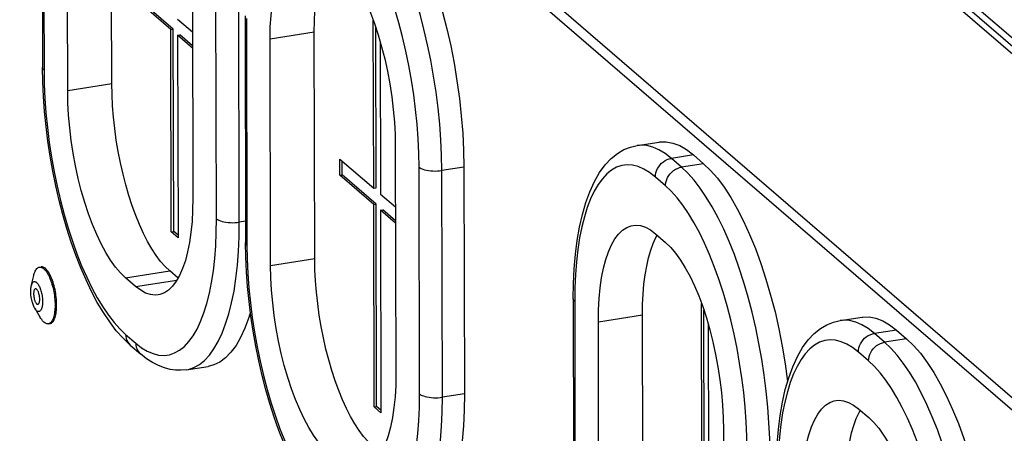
# Model space of a CAD drawing. Header units: millimetres. Extents: x -2579 to 1363, y -329 to 2298.
# Tile 190 of 256: x -116 to -3, y 1012 to 1060. Entities that reach past the tile are written whole.
import ezdxf

# ---------------------------------------------------------------- set-up
doc = ezdxf.new("R2010")
doc.units = ezdxf.units.MM
doc.header["$LTSCALE"] = 30.734
doc.layers.get('0').update_dxf_attribs({"linetype": 'CONTINUOUS'})

msp = doc.modelspace()

# ---------------------------------------------------------------- linework, layer by layer
at = {"color": 2}
for p, q in [((-171.14, 1202.54), (23.1, 1034.85)), ((-170.68, 1203.08), (23.56, 1035.39)), ((59.82, 961.24), (-173.91, 1163.03)), ((-113.43, 1079.96), (-113.37, 1053.89)), ((-93.56, 1036.78), (-93.62, 1062.85)), ((-90.94, 1036.4), (-91, 1062.47)), ((-90.12, 1059.83), (-90.06, 1033.77)), ((-87.4, 1057.49), (-82.33, 1058.28)), ((-110.65, 1051.55), (-105.59, 1052.33)), ((-38.78, 1044.13), (-41.31, 1043.74)), ((-40.14, 1042.73), (-41.31, 1043.74)), ((-37.61, 1043.13), (-40.14, 1042.73)), ((-70.24, 1016.66), (-70.3, 1042.73)), ((-65.15, 1042.74), (-67.68, 1042.34)), ((-67.62, 1016.27), (-67.68, 1042.34)), ((-41.98, 1040.58), (-43.15, 1041.59)), ((-90.22, 1036.51), (-90.94, 1036.4)), ((-87.34, 1031.42), (-82.27, 1032.21)), ((-104.01, 1030.01), (-98.94, 1030.8)), ((-102.85, 1029.01), (-98.11, 1029.75)), ((-52.42, 1027.29), (-52.37, 1001.23)), ((-49.7, 1024.95), (-44.64, 1025.74)), ((-15.46, 1024), (-17.99, 1023.61)), ((-16.83, 1022.6), (-17.99, 1023.61)), ((-104, 1023.5), (-102.83, 1022.49)), ((-14.29, 1023), (-16.83, 1022.6)), ((-18.67, 1020.45), (-19.83, 1021.46)), ((-65.09, 1016.67), (-67.62, 1016.27))]:
    msp.add_line(p, q, dxfattribs=at)
at = {"color": 3}
for p, q in [((23.11, 1033.92), (-171.14, 1201.61)), ((-55.3, 1062.11), (28.64, 989.65))]:
    msp.add_line(p, q, dxfattribs=at)
at = {"color": 7}
for p, q in [((-113.59, 1080.25), (-113.53, 1054.18)), ((-105.59, 1052.33), (-105.65, 1078.4)), ((-110.65, 1051.55), (-110.71, 1077.61)), ((-96.34, 1065.2), (-96.28, 1039.13)), ((-98.54, 1058.61), (-102.42, 1061.97)), ((-98.81, 1058.57), (-102.7, 1061.92)), ((-98.04, 1059.76), (-96.32, 1058.27)), ((-90.27, 1060.12), (-90.22, 1034.05)), ((-98.81, 1058.57), (-98.54, 1058.61)), ((-98.48, 1035.33), (-98.54, 1058.61)), ((-75.5, 1040.3), (-75.55, 1059.61)), ((-75.23, 1040.34), (-75.27, 1058.81)), ((-98.76, 1035.29), (-98.81, 1058.57)), ((-98.04, 1057.9), (-97.76, 1057.94)), ((-98.04, 1057.9), (-97.98, 1034.62)), ((-96.32, 1056.41), (-98.04, 1057.9)), ((-96.32, 1056.69), (-97.76, 1057.94)), ((-87.34, 1031.42), (-87.4, 1057.49)), ((-82.27, 1032.21), (-82.33, 1058.28)), ((-74.76, 1057.19), (-74.72, 1039.63)), ((-73.02, 1045.07), (-72.96, 1019)), ((-45.26, 1045.22), (-42.73, 1045.61)), ((-38.78, 1044.13), (-37.61, 1043.13)), ((-79.38, 1041.79), (-79.39, 1043.66)), ((-79.39, 1043.66), (-75.5, 1040.3)), ((-79.11, 1041.84), (-79.11, 1043.42)), ((-79.38, 1041.79), (-79.11, 1041.84)), ((-75.5, 1038.44), (-79.38, 1041.79)), ((-75.22, 1038.48), (-79.11, 1041.84)), ((-65.15, 1042.74), (-65.09, 1016.67)), ((-75.5, 1040.3), (-75.23, 1040.34)), ((-74.72, 1039.63), (-73, 1038.15)), ((-75.5, 1038.44), (-75.22, 1038.48)), ((-75.45, 1015.16), (-75.5, 1038.44)), ((-75.17, 1015.21), (-75.22, 1038.48)), ((-74.72, 1037.77), (-74.44, 1037.81)), ((-74.72, 1037.77), (-74.67, 1014.49)), ((-73, 1036.28), (-74.72, 1037.77)), ((-73, 1036.57), (-74.44, 1037.81)), ((-98.76, 1035.29), (-98.48, 1035.33)), ((-97.98, 1034.62), (-98.76, 1035.29)), ((-97.98, 1034.9), (-98.48, 1035.33)), ((-43.13, 1035.07), (-41.97, 1034.06)), ((-113.9, 1031.24), (-113.71, 1031.27)), ((-97.98, 1029.97), (-98.94, 1030.8)), ((-114.83, 1029.06), (-114.55, 1030.27)), ((-102.85, 1029.01), (-104.01, 1030.01)), ((-52.58, 1027.58), (-52.52, 1001.51)), ((-37.81, 1007.76), (-37.85, 1027.07)), ((-114.44, 1026.51), (-113.8, 1025.44)), ((-37.53, 1007.8), (-37.57, 1026.27)), ((-112.88, 1024.72), (-112.7, 1024.75)), ((-49.65, 998.88), (-49.7, 1024.95)), ((-44.58, 999.67), (-44.64, 1025.74)), ((-37.07, 1024.65), (-37.03, 1007.09)), ((-21.94, 1025.09), (-19.41, 1025.49)), ((-15.46, 1024), (-14.29, 1023)), ((-103.46, 1022.27), (-102.3, 1021.26)), ((-97.04, 1019.43), (-94.5, 1019.83)), ((-75.45, 1015.16), (-75.17, 1015.21)), ((-74.67, 1014.49), (-75.45, 1015.16)), ((-74.67, 1014.78), (-75.17, 1015.21)), ((-19.82, 1014.94), (-18.65, 1013.94)), ((-35.33, 1012.53), (-35.27, 986.46))]:
    msp.add_line(p, q, dxfattribs=at)
for points in [[(-75.3, 1075.67), (-74.51, 1074.9), (-73.72, 1074), (-72.94, 1072.96), (-72.18, 1071.79), (-71.43, 1070.49), (-70.71, 1069.07), (-70.02, 1067.54), (-69.35, 1065.92), (-68.73, 1064.2), (-68.14, 1062.41), (-67.6, 1060.55), (-67.11, 1058.63), (-66.66, 1056.67), (-66.27, 1054.68), (-65.94, 1052.66), (-65.66, 1050.64), (-65.44, 1048.63), (-65.28, 1046.63), (-65.18, 1044.67), (-65.15, 1042.74)], [(-87.4, 1057.49), (-87.38, 1058.85), (-87.3, 1060.15), (-87.18, 1061.39), (-87.01, 1062.56), (-86.79, 1063.64), (-86.53, 1064.64), (-86.22, 1065.53), (-85.88, 1066.33), (-85.49, 1067.01), (-85.07, 1067.57), (-84.61, 1068.02), (-84.13, 1068.34), (-83.62, 1068.54), (-83.41, 1068.58)], [(-82.33, 1058.28), (-82.31, 1059.5), (-82.25, 1060.68), (-82.16, 1061.81), (-82.02, 1062.89), (-81.84, 1063.9), (-81.63, 1064.84), (-81.38, 1065.71), (-81.09, 1066.49), (-80.77, 1067.19), (-80.63, 1067.44)], [(-79.66, 1066.6), (-79.08, 1066.04), (-78.51, 1065.37), (-77.95, 1064.59), (-77.4, 1063.7), (-76.87, 1062.71), (-76.35, 1061.63), (-75.87, 1060.47), (-75.41, 1059.24), (-74.98, 1057.94), (-74.59, 1056.58), (-74.24, 1055.18), (-73.92, 1053.75), (-73.65, 1052.3), (-73.43, 1050.83), (-73.25, 1049.36), (-73.13, 1047.91), (-73.05, 1046.48), (-73.02, 1045.07)], [(-103.46, 1022.27), (-104.28, 1023.05), (-105.07, 1023.93), (-105.82, 1024.93), (-106.55, 1026.01), (-107.25, 1027.18), (-107.91, 1028.43), (-108.55, 1029.76), (-109.15, 1031.15), (-109.72, 1032.6), (-110.25, 1034.11), (-110.75, 1035.67), (-111.21, 1037.27), (-111.63, 1038.91), (-112.02, 1040.58), (-112.36, 1042.28), (-112.66, 1043.99), (-112.92, 1045.7), (-113.14, 1047.42), (-113.31, 1049.14), (-113.43, 1050.84), (-113.5, 1052.52), (-113.53, 1054.18)], [(-98.94, 1030.8), (-99.46, 1031.3), (-99.98, 1031.89), (-100.49, 1032.57), (-100.99, 1033.34), (-101.48, 1034.19), (-101.95, 1035.12), (-102.4, 1036.12), (-102.83, 1037.18), (-103.24, 1038.3), (-103.63, 1039.47), (-103.98, 1040.69), (-104.3, 1041.94), (-104.59, 1043.22), (-104.85, 1044.53), (-105.07, 1045.84), (-105.25, 1047.16), (-105.4, 1048.48), (-105.5, 1049.79), (-105.56, 1051.07), (-105.59, 1052.33)], [(-104.01, 1030.01), (-104.59, 1030.57), (-105.16, 1031.25), (-105.72, 1032.03), (-106.27, 1032.92), (-106.81, 1033.91), (-107.32, 1034.99), (-107.81, 1036.15), (-108.27, 1037.38), (-108.69, 1038.68), (-109.09, 1040.04), (-109.44, 1041.44), (-109.75, 1042.87), (-110.02, 1044.32), (-110.24, 1045.79), (-110.42, 1047.25), (-110.55, 1048.71), (-110.63, 1050.14), (-110.65, 1051.55)], [(-52.58, 1027.58), (-52.56, 1029.34), (-52.47, 1031.05), (-52.33, 1032.71), (-52.13, 1034.31), (-51.87, 1035.83), (-51.54, 1037.28), (-51.15, 1038.65), (-50.69, 1039.91), (-50.16, 1041.08), (-49.56, 1042.12), (-48.91, 1043.01), (-48.21, 1043.74), (-47.5, 1044.31), (-46.77, 1044.74), (-46.02, 1045.04), (-45.26, 1045.22)], [(-42.73, 1045.61), (-42.64, 1045.63), (-41.9, 1045.64), (-41.13, 1045.5), (-40.36, 1045.2), (-39.57, 1044.74), (-38.78, 1044.13)], [(-37.61, 1043.13), (-36.81, 1042.36), (-36.03, 1041.46), (-35.25, 1040.42), (-34.49, 1039.25), (-33.74, 1037.95), (-33.02, 1036.53), (-32.32, 1035), (-31.66, 1033.38), (-31.04, 1031.66), (-30.45, 1029.87), (-29.91, 1028.01), (-29.41, 1026.09), (-28.97, 1024.13), (-28.58, 1022.14), (-28.24, 1020.12), (-27.96, 1018.1), (-27.96, 1018.08)], [(-96.28, 1039.13), (-96.3, 1037.77), (-96.37, 1036.47), (-96.49, 1035.23), (-96.66, 1034.06), (-96.88, 1032.98), (-97.14, 1031.98), (-97.45, 1031.09), (-97.8, 1030.29), (-98.19, 1029.61), (-98.61, 1029.05), (-99.06, 1028.6), (-99.55, 1028.28), (-100.06, 1028.08), (-100.26, 1028.04)], [(-49.7, 1024.95), (-49.68, 1026.31), (-49.61, 1027.61), (-49.49, 1028.85), (-49.32, 1030.02), (-49.1, 1031.1), (-48.84, 1032.1), (-48.53, 1032.99), (-48.18, 1033.79), (-47.79, 1034.47), (-47.37, 1035.03), (-46.92, 1035.48), (-46.43, 1035.8), (-45.92, 1036), (-45.72, 1036.04)], [(-45.72, 1036.04), (-45.39, 1036.07), (-44.84, 1036.01), (-44.28, 1035.82), (-43.71, 1035.51), (-43.13, 1035.07)], [(-44.64, 1025.74), (-44.62, 1026.96), (-44.56, 1028.14), (-44.46, 1029.27), (-44.32, 1030.35), (-44.15, 1031.36), (-43.93, 1032.3), (-43.68, 1033.17), (-43.4, 1033.95), (-43.08, 1034.65), (-42.93, 1034.9)], [(-80.15, 1002.14), (-80.96, 1002.92), (-81.75, 1003.81), (-82.51, 1004.8), (-83.24, 1005.89), (-83.93, 1007.06), (-84.6, 1008.31), (-85.23, 1009.63), (-85.83, 1011.02), (-86.4, 1012.47), (-86.93, 1013.98), (-87.43, 1015.54), (-87.89, 1017.14), (-88.32, 1018.78), (-88.7, 1020.45), (-89.05, 1022.15), (-89.35, 1023.86), (-89.61, 1025.58), (-89.82, 1027.3), (-89.99, 1029.01), (-90.11, 1030.71), (-90.19, 1032.39), (-90.22, 1034.05)], [(-41.97, 1034.06), (-41.39, 1033.5), (-40.82, 1032.83), (-40.26, 1032.05), (-39.71, 1031.16), (-39.17, 1030.17), (-38.66, 1029.09), (-38.17, 1027.93), (-37.71, 1026.7), (-37.29, 1025.4), (-36.89, 1024.04), (-36.54, 1022.64), (-36.23, 1021.21), (-35.96, 1019.76), (-35.74, 1018.29), (-35.56, 1016.82), (-35.43, 1015.37), (-35.35, 1013.94), (-35.33, 1012.53)], [(-75.63, 1010.68), (-76.15, 1011.17), (-76.66, 1011.76), (-77.17, 1012.45), (-77.67, 1013.21), (-78.16, 1014.06), (-78.63, 1014.99), (-79.09, 1015.99), (-79.52, 1017.05), (-79.93, 1018.17), (-80.31, 1019.34), (-80.66, 1020.56), (-80.99, 1021.81), (-81.28, 1023.1), (-81.53, 1024.4), (-81.75, 1025.72), (-81.94, 1027.04), (-82.08, 1028.35), (-82.18, 1029.66), (-82.25, 1030.94), (-82.27, 1032.21)], [(-114.55, 1030.27), (-114.53, 1030.37), (-114.49, 1030.52), (-114.44, 1030.65), (-114.39, 1030.78), (-114.33, 1030.88), (-114.27, 1030.98), (-114.2, 1031.06), (-114.13, 1031.13), (-114.06, 1031.18), (-113.98, 1031.22), (-113.91, 1031.24), (-113.9, 1031.24)], [(-113.9, 1031.24), (-113.82, 1031.24), (-113.74, 1031.24), (-113.66, 1031.21), (-113.57, 1031.17), (-113.48, 1031.12), (-113.4, 1031.05), (-113.31, 1030.97), (-113.22, 1030.87), (-113.13, 1030.76), (-113.05, 1030.64), (-112.97, 1030.5), (-112.88, 1030.36), (-112.8, 1030.2), (-112.73, 1030.03), (-112.65, 1029.85), (-112.58, 1029.66), (-112.52, 1029.47), (-112.46, 1029.27), (-112.4, 1029.06), (-112.34, 1028.85), (-112.3, 1028.63), (-112.25, 1028.41), (-112.21, 1028.19), (-112.18, 1027.96), (-112.16, 1027.74), (-112.13, 1027.52), (-112.12, 1027.3), (-112.11, 1027.08), (-112.11, 1026.87)], [(-111.92, 1026.9), (-111.92, 1027.11), (-111.93, 1027.33), (-111.95, 1027.55), (-111.97, 1027.77), (-112, 1027.99), (-112.03, 1028.22), (-112.07, 1028.44), (-112.11, 1028.66), (-112.16, 1028.87), (-112.21, 1029.09), (-112.27, 1029.29), (-112.33, 1029.5), (-112.4, 1029.69), (-112.47, 1029.88), (-112.54, 1030.06), (-112.62, 1030.22), (-112.7, 1030.38), (-112.78, 1030.53), (-112.86, 1030.67), (-112.95, 1030.79), (-113.04, 1030.9), (-113.12, 1031), (-113.21, 1031.08), (-113.3, 1031.15), (-113.39, 1031.2), (-113.47, 1031.24), (-113.56, 1031.26), (-113.64, 1031.27), (-113.71, 1031.27)], [(-80.7, 1009.89), (-81.27, 1010.45), (-81.84, 1011.12), (-82.41, 1011.9), (-82.96, 1012.79), (-83.49, 1013.78), (-84, 1014.86), (-84.49, 1016.02), (-84.95, 1017.26), (-85.38, 1018.55), (-85.77, 1019.91), (-86.12, 1021.31), (-86.44, 1022.74), (-86.7, 1024.19), (-86.93, 1025.66), (-87.1, 1027.13), (-87.23, 1028.58), (-87.31, 1030.01), (-87.34, 1031.42)], [(-114.83, 1029.06), (-114.81, 1029.13), (-114.79, 1029.22), (-114.75, 1029.3), (-114.72, 1029.38), (-114.68, 1029.44), (-114.64, 1029.49), (-114.59, 1029.53), (-114.54, 1029.55), (-114.49, 1029.57), (-114.44, 1029.57), (-114.39, 1029.56), (-114.33, 1029.54), (-114.28, 1029.51), (-114.22, 1029.47), (-114.16, 1029.41), (-114.11, 1029.35), (-114.05, 1029.28), (-114, 1029.19), (-113.95, 1029.1), (-113.9, 1029), (-113.85, 1028.89), (-113.8, 1028.77), (-113.76, 1028.65), (-113.72, 1028.52), (-113.69, 1028.38), (-113.65, 1028.25), (-113.62, 1028.11), (-113.6, 1027.97), (-113.58, 1027.83), (-113.56, 1027.68), (-113.55, 1027.54), (-113.54, 1027.4), (-113.54, 1027.26)], [(-114.89, 1028.43), (-114.89, 1028.56), (-114.89, 1028.69), (-114.87, 1028.81), (-114.86, 1028.93), (-114.84, 1029.03), (-114.83, 1029.06)], [(-114.44, 1026.51), (-114.49, 1026.6), (-114.54, 1026.7), (-114.58, 1026.81), (-114.63, 1026.93), (-114.67, 1027.05), (-114.71, 1027.18), (-114.75, 1027.31), (-114.78, 1027.45), (-114.81, 1027.59), (-114.84, 1027.73), (-114.86, 1027.87), (-114.87, 1028.02), (-114.88, 1028.16), (-114.89, 1028.3), (-114.89, 1028.43)], [(-114.36, 1028.74), (-114.38, 1028.73), (-114.41, 1028.71), (-114.44, 1028.69), (-114.47, 1028.66), (-114.49, 1028.61), (-114.51, 1028.57), (-114.53, 1028.51), (-114.54, 1028.45), (-114.55, 1028.38), (-114.56, 1028.31), (-114.57, 1028.23), (-114.57, 1028.15)], [(-114.57, 1028.15), (-114.57, 1028.07), (-114.56, 1027.98), (-114.55, 1027.89), (-114.54, 1027.81), (-114.52, 1027.72), (-114.51, 1027.63), (-114.49, 1027.55), (-114.46, 1027.47), (-114.44, 1027.39), (-114.41, 1027.32), (-114.38, 1027.25), (-114.35, 1027.19), (-114.32, 1027.13), (-114.28, 1027.09), (-114.25, 1027.04), (-114.22, 1027.01), (-114.18, 1026.99), (-114.15, 1026.97), (-114.11, 1026.96), (-114.08, 1026.96), (-114.08, 1026.96)], [(-113.87, 1027.55), (-113.87, 1027.63), (-113.87, 1027.72), (-113.88, 1027.8), (-113.9, 1027.89), (-113.91, 1027.98), (-113.93, 1028.06), (-113.95, 1028.15), (-113.97, 1028.23), (-114, 1028.3), (-114.02, 1028.38), (-114.05, 1028.45), (-114.09, 1028.51), (-114.12, 1028.56), (-114.15, 1028.61), (-114.19, 1028.65), (-114.22, 1028.69), (-114.25, 1028.71), (-114.29, 1028.73), (-114.32, 1028.74), (-114.35, 1028.74), (-114.36, 1028.74)], [(-100.26, 1028.04), (-100.59, 1028.01), (-101.14, 1028.07), (-101.7, 1028.26), (-102.27, 1028.57), (-102.85, 1029.01)], [(-113.54, 1027.26), (-113.54, 1027.13), (-113.55, 1027.01), (-113.56, 1026.88), (-113.58, 1026.77), (-113.6, 1026.66), (-113.62, 1026.56), (-113.65, 1026.47), (-113.68, 1026.39), (-113.72, 1026.32), (-113.76, 1026.26), (-113.8, 1026.21), (-113.85, 1026.17), (-113.89, 1026.14), (-113.94, 1026.13), (-114, 1026.13), (-114.05, 1026.13), (-114.1, 1026.15), (-114.16, 1026.19), (-114.22, 1026.23), (-114.27, 1026.28), (-114.33, 1026.35), (-114.38, 1026.42), (-114.44, 1026.51)], [(-114.08, 1026.96), (-114.05, 1026.97), (-114.02, 1026.98), (-113.99, 1027.01), (-113.97, 1027.04), (-113.95, 1027.08), (-113.93, 1027.13), (-113.91, 1027.19), (-113.89, 1027.25), (-113.88, 1027.32), (-113.87, 1027.39), (-113.87, 1027.47), (-113.87, 1027.55)], [(-112.11, 1026.87), (-112.11, 1026.66), (-112.12, 1026.46), (-112.13, 1026.27), (-112.15, 1026.08), (-112.18, 1025.91), (-112.21, 1025.74), (-112.25, 1025.58), (-112.29, 1025.44), (-112.34, 1025.3), (-112.39, 1025.18), (-112.45, 1025.07), (-112.51, 1024.98), (-112.57, 1024.9), (-112.64, 1024.83), (-112.72, 1024.78), (-112.79, 1024.74), (-112.87, 1024.72), (-112.88, 1024.72)], [(-112.7, 1024.75), (-112.69, 1024.75), (-112.61, 1024.77), (-112.53, 1024.81), (-112.46, 1024.86), (-112.39, 1024.92), (-112.32, 1025), (-112.26, 1025.1), (-112.21, 1025.21), (-112.15, 1025.33), (-112.11, 1025.46), (-112.06, 1025.61), (-112.03, 1025.76), (-111.99, 1025.93), (-111.97, 1026.11), (-111.95, 1026.3), (-111.93, 1026.49), (-111.92, 1026.69), (-111.92, 1026.9)], [(-89.67, 1026.09), (-89.86, 1025.43), (-90.3, 1024.23), (-90.79, 1023.16), (-91.32, 1022.23), (-91.9, 1021.45), (-92.52, 1020.81), (-93.18, 1020.32), (-93.87, 1019.99), (-94.5, 1019.83)], [(-112.88, 1024.72), (-112.95, 1024.71), (-113.04, 1024.72), (-113.12, 1024.74), (-113.21, 1024.78), (-113.29, 1024.84), (-113.38, 1024.91), (-113.47, 1024.99), (-113.56, 1025.08), (-113.64, 1025.2), (-113.73, 1025.32), (-113.8, 1025.44)], [(-29.27, 1007.45), (-29.24, 1009.21), (-29.16, 1010.92), (-29.02, 1012.58), (-28.82, 1014.18), (-28.55, 1015.7), (-28.23, 1017.15), (-27.83, 1018.52), (-27.37, 1019.79), (-26.84, 1020.96), (-26.24, 1021.99), (-25.59, 1022.88), (-24.9, 1023.61), (-24.18, 1024.18), (-23.45, 1024.61), (-22.7, 1024.91), (-21.94, 1025.09)], [(-19.41, 1025.49), (-19.32, 1025.5), (-18.58, 1025.51), (-17.82, 1025.37), (-17.04, 1025.07), (-16.26, 1024.62), (-15.46, 1024)], [(-14.29, 1023), (-13.5, 1022.24), (-12.71, 1021.34), (-11.93, 1020.29), (-11.17, 1019.12), (-10.42, 1017.82), (-9.7, 1016.4), (-9.01, 1014.87), (-8.35, 1013.25), (-7.72, 1011.53), (-7.13, 1009.74), (-6.59, 1007.88), (-6.1, 1005.96), (-5.65, 1004), (-5.26, 1002.01), (-4.93, 1000), (-4.65, 997.98), (-4.43, 995.96), (-4.27, 993.96), (-4.17, 992), (-4.14, 990.07)], [(-97.04, 1019.43), (-97.64, 1019.38), (-98.26, 1019.39), (-98.89, 1019.48), (-99.54, 1019.65), (-100.21, 1019.91), (-100.9, 1020.26), (-101.59, 1020.71), (-102.3, 1021.26)], [(-72.96, 1019), (-72.98, 1017.64), (-73.05, 1016.34), (-73.18, 1015.1), (-73.35, 1013.94), (-73.56, 1012.85), (-73.83, 1011.85), (-74.14, 1010.96), (-74.48, 1010.17), (-74.87, 1009.48), (-75.29, 1008.92), (-75.75, 1008.47), (-76.23, 1008.15), (-76.74, 1007.95), (-76.95, 1007.91)], [(-65.09, 1016.67), (-65.11, 1014.79), (-65.2, 1012.99), (-65.35, 1011.26), (-65.56, 1009.61), (-65.83, 1008.07), (-66.16, 1006.63), (-66.55, 1005.31), (-66.98, 1004.1), (-67.47, 1003.04), (-68.01, 1002.11), (-68.59, 1001.32), (-69.21, 1000.68), (-69.86, 1000.19), (-70.55, 999.86), (-71.19, 999.7)], [(-26.39, 1004.82), (-26.37, 1006.18), (-26.29, 1007.48), (-26.17, 1008.72), (-26, 1009.89), (-25.78, 1010.97), (-25.52, 1011.97), (-25.21, 1012.86), (-24.87, 1013.66), (-24.48, 1014.34), (-24.06, 1014.91), (-23.6, 1015.35), (-23.12, 1015.67), (-22.61, 1015.87), (-22.4, 1015.91)], [(-22.4, 1015.91), (-22.08, 1015.94), (-21.53, 1015.88), (-20.96, 1015.69), (-20.4, 1015.38), (-19.82, 1014.94)], [(-21.32, 1005.61), (-21.3, 1006.84), (-21.25, 1008.01), (-21.15, 1009.14), (-21.01, 1010.22), (-20.83, 1011.23), (-20.62, 1012.17), (-20.37, 1013.04), (-20.08, 1013.82), (-19.76, 1014.52), (-19.62, 1014.77)], [(-18.65, 1013.94), (-18.07, 1013.38), (-17.5, 1012.71), (-16.94, 1011.92), (-16.39, 1011.03), (-15.86, 1010.04), (-15.34, 1008.96), (-14.86, 1007.8), (-14.4, 1006.57), (-13.97, 1005.27), (-13.58, 1003.91), (-13.23, 1002.52), (-12.91, 1001.08), (-12.64, 999.63), (-12.42, 998.16), (-12.25, 996.7), (-12.12, 995.24), (-12.04, 993.81), (-12.01, 992.41)]]:
    msp.add_lwpolyline(points, dxfattribs=at)
at = {"color": 2}
for points in [[(-67.68, 1042.34), (-67.71, 1044.09), (-67.79, 1045.88), (-67.92, 1047.69), (-68.1, 1049.52), (-68.34, 1051.35), (-68.62, 1053.19), (-68.94, 1055.01), (-69.31, 1056.81), (-69.73, 1058.59), (-70.18, 1060.32), (-70.68, 1062.01), (-71.21, 1063.65), (-71.77, 1065.22), (-72.37, 1066.71), (-72.99, 1068.13), (-73.64, 1069.46), (-74.3, 1070.7), (-74.99, 1071.83), (-75.69, 1072.86), (-76.4, 1073.78), (-77.12, 1074.59), (-77.84, 1075.27)], [(-70.3, 1042.73), (-70.33, 1044.34), (-70.4, 1045.99), (-70.52, 1047.66), (-70.69, 1049.35), (-70.91, 1051.04), (-71.16, 1052.73), (-71.46, 1054.42), (-71.81, 1056.08), (-72.19, 1057.72), (-72.61, 1059.32), (-73.07, 1060.88), (-73.56, 1062.39), (-74.08, 1063.84), (-74.63, 1065.22), (-75.2, 1066.53), (-75.8, 1067.76), (-76.41, 1068.9), (-77.05, 1069.95), (-77.69, 1070.9), (-78.35, 1071.75), (-79.01, 1072.49), (-79.68, 1073.12)], [(-113.37, 1053.89), (-113.46, 1053.98), (-113.51, 1054.08), (-113.53, 1054.18)], [(-113.37, 1053.89), (-113.35, 1052.28), (-113.27, 1050.63), (-113.15, 1048.96), (-112.98, 1047.27), (-112.77, 1045.58), (-112.51, 1043.88), (-112.21, 1042.2), (-111.87, 1040.54), (-111.48, 1038.9), (-111.06, 1037.29), (-110.61, 1035.73), (-110.12, 1034.23), (-109.6, 1032.78), (-109.05, 1031.4), (-108.47, 1030.09), (-107.88, 1028.86), (-107.26, 1027.72), (-106.63, 1026.67), (-105.98, 1025.72), (-105.32, 1024.87), (-104.66, 1024.13), (-104, 1023.5)], [(-41.31, 1043.74), (-42.03, 1044.3), (-42.75, 1044.73), (-43.46, 1045.04), (-44.15, 1045.21), (-44.84, 1045.26), (-45.26, 1045.22)], [(-43.15, 1041.59), (-43.81, 1042.11), (-44.47, 1042.51), (-45.13, 1042.79), (-45.77, 1042.95), (-46.4, 1042.99), (-47.02, 1042.91), (-47.61, 1042.71), (-48.18, 1042.39), (-48.73, 1041.96), (-49.24, 1041.4), (-49.73, 1040.74), (-50.18, 1039.96), (-50.59, 1039.08), (-50.97, 1038.1), (-51.31, 1037.02), (-51.6, 1035.85), (-51.85, 1034.59), (-52.06, 1033.26), (-52.22, 1031.86), (-52.34, 1030.39), (-52.4, 1028.87), (-52.42, 1027.29)], [(-43.15, 1041.59), (-43.13, 1041.83), (-43.09, 1042.08), (-43.01, 1042.32), (-42.9, 1042.56), (-42.77, 1042.78), (-42.61, 1042.99), (-42.43, 1043.18), (-42.23, 1043.34), (-42.01, 1043.49), (-41.79, 1043.6), (-41.55, 1043.68), (-41.31, 1043.74)], [(-70.3, 1042.73), (-70.18, 1042.64), (-70.04, 1042.56), (-69.86, 1042.49), (-69.66, 1042.43), (-69.45, 1042.38), (-69.21, 1042.34), (-68.96, 1042.31), (-68.71, 1042.29), (-68.44, 1042.28), (-68.18, 1042.29), (-67.93, 1042.31), (-67.68, 1042.34)], [(-41.98, 1040.58), (-41.97, 1040.83), (-41.92, 1041.07), (-41.84, 1041.32), (-41.74, 1041.55), (-41.6, 1041.77), (-41.45, 1041.98), (-41.27, 1042.17), (-41.07, 1042.34), (-40.85, 1042.48), (-40.62, 1042.59), (-40.38, 1042.68), (-40.14, 1042.73)], [(-29.99, 1009.8), (-30.02, 1011.55), (-30.1, 1013.34), (-30.23, 1015.15), (-30.41, 1016.97), (-30.64, 1018.81), (-30.92, 1020.65), (-31.25, 1022.47), (-31.62, 1024.27), (-32.03, 1026.05), (-32.49, 1027.78), (-32.98, 1029.47), (-33.51, 1031.11), (-34.08, 1032.68), (-34.67, 1034.17), (-35.3, 1035.59), (-35.94, 1036.92), (-36.61, 1038.16), (-37.3, 1039.29), (-38, 1040.32), (-38.71, 1041.24), (-39.42, 1042.05), (-40.14, 1042.73)], [(-32.61, 1010.19), (-32.63, 1011.8), (-32.71, 1013.45), (-32.83, 1015.12), (-33, 1016.81), (-33.21, 1018.5), (-33.47, 1020.19), (-33.77, 1021.88), (-34.11, 1023.54), (-34.5, 1025.18), (-34.92, 1026.78), (-35.37, 1028.34), (-35.86, 1029.85), (-36.38, 1031.3), (-36.93, 1032.68), (-37.51, 1033.99), (-38.1, 1035.22), (-38.72, 1036.36), (-39.35, 1037.41), (-40, 1038.36), (-40.66, 1039.21), (-41.32, 1039.95), (-41.98, 1040.58)], [(-102.83, 1022.49), (-102.17, 1021.97), (-101.51, 1021.57), (-100.85, 1021.29), (-100.21, 1021.13), (-99.58, 1021.09), (-98.96, 1021.17), (-98.37, 1021.37), (-97.8, 1021.68), (-97.25, 1022.12), (-96.74, 1022.68), (-96.25, 1023.34), (-95.8, 1024.12), (-95.39, 1025), (-95.01, 1025.98), (-94.67, 1027.06), (-94.38, 1028.23), (-94.13, 1029.48), (-93.92, 1030.82), (-93.76, 1032.22), (-93.64, 1033.69), (-93.58, 1035.21), (-93.56, 1036.78)], [(-97.04, 1019.43), (-96.79, 1019.48), (-96.15, 1019.7), (-95.53, 1020.04), (-94.94, 1020.52), (-94.38, 1021.12), (-93.86, 1021.84), (-93.37, 1022.68), (-92.92, 1023.63), (-92.51, 1024.7), (-92.15, 1025.87), (-91.83, 1027.13), (-91.55, 1028.49), (-91.33, 1029.93), (-91.16, 1031.45), (-91.03, 1033.04), (-90.96, 1034.7), (-90.94, 1036.4)], [(-93.56, 1036.78), (-93.44, 1036.7), (-93.29, 1036.62), (-93.12, 1036.55), (-92.92, 1036.49), (-92.7, 1036.44), (-92.47, 1036.39), (-92.22, 1036.36), (-91.96, 1036.35), (-91.7, 1036.34), (-91.44, 1036.35), (-91.18, 1036.37), (-90.94, 1036.4)], [(-90.06, 1033.77), (-90.14, 1033.86), (-90.2, 1033.95), (-90.22, 1034.05)], [(-90.06, 1033.77), (-90.03, 1032.15), (-89.96, 1030.51), (-89.84, 1028.83), (-89.67, 1027.15), (-89.45, 1025.45), (-89.2, 1023.76), (-88.89, 1022.07), (-88.55, 1020.41), (-88.17, 1018.77), (-87.75, 1017.17), (-87.29, 1015.61), (-86.8, 1014.1), (-86.28, 1012.65), (-85.73, 1011.27), (-85.16, 1009.96), (-84.56, 1008.73), (-83.94, 1007.59), (-83.31, 1006.54), (-82.66, 1005.59), (-82.01, 1004.74), (-81.35, 1004), (-80.68, 1003.37)], [(-52.42, 1027.29), (-52.51, 1027.38), (-52.56, 1027.48), (-52.58, 1027.58)], [(-17.99, 1023.61), (-18.71, 1024.17), (-19.43, 1024.6), (-20.14, 1024.91), (-20.84, 1025.09), (-21.52, 1025.13), (-21.94, 1025.09)], [(-19.83, 1021.46), (-19.82, 1021.71), (-19.77, 1021.95), (-19.69, 1022.19), (-19.59, 1022.43), (-19.45, 1022.65), (-19.3, 1022.86), (-19.12, 1023.05), (-18.92, 1023.22), (-18.7, 1023.36), (-18.47, 1023.47), (-18.23, 1023.56), (-17.99, 1023.61)], [(-104, 1023.5), (-103.98, 1023.26), (-103.93, 1023.02), (-103.86, 1022.81), (-103.75, 1022.6), (-103.61, 1022.42), (-103.46, 1022.27)], [(-102.83, 1022.49), (-102.82, 1022.25), (-102.77, 1022.02), (-102.69, 1021.8), (-102.58, 1021.6), (-102.45, 1021.42), (-102.3, 1021.26)], [(-19.83, 1021.46), (-20.5, 1021.98), (-21.16, 1022.38), (-21.81, 1022.66), (-22.46, 1022.82), (-23.09, 1022.86), (-23.7, 1022.79), (-24.3, 1022.59), (-24.87, 1022.27), (-25.41, 1021.83), (-25.93, 1021.27), (-26.41, 1020.61), (-26.86, 1019.83), (-27.28, 1018.95), (-27.66, 1017.97), (-27.99, 1016.89), (-28.29, 1015.72), (-28.54, 1014.47), (-28.75, 1013.13), (-28.91, 1011.73), (-29.02, 1010.26), (-29.09, 1008.74), (-29.11, 1007.17)], [(-18.67, 1020.45), (-18.65, 1020.7), (-18.61, 1020.95), (-18.53, 1021.19), (-18.42, 1021.42), (-18.29, 1021.65), (-18.13, 1021.85), (-17.95, 1022.04), (-17.75, 1022.21), (-17.53, 1022.35), (-17.31, 1022.47), (-17.07, 1022.55), (-16.83, 1022.6)], [(-6.67, 989.67), (-6.7, 991.42), (-6.78, 993.21), (-6.91, 995.02), (-7.1, 996.85), (-7.33, 998.68), (-7.61, 1000.52), (-7.93, 1002.34), (-8.3, 1004.15), (-8.72, 1005.92), (-9.17, 1007.66), (-9.67, 1009.35), (-10.2, 1010.98), (-10.76, 1012.55), (-11.36, 1014.04), (-11.98, 1015.46), (-12.63, 1016.79), (-13.29, 1018.03), (-13.98, 1019.17), (-14.68, 1020.2), (-15.39, 1021.12), (-16.11, 1021.92), (-16.83, 1022.6)], [(-9.29, 990.06), (-9.32, 991.67), (-9.39, 993.32), (-9.51, 994.99), (-9.68, 996.68), (-9.9, 998.37), (-10.15, 1000.07), (-10.46, 1001.75), (-10.8, 1003.42), (-11.18, 1005.05), (-11.6, 1006.66), (-12.06, 1008.22), (-12.55, 1009.72), (-13.07, 1011.17), (-13.62, 1012.55), (-14.19, 1013.86), (-14.79, 1015.09), (-15.41, 1016.23), (-16.04, 1017.28), (-16.68, 1018.23), (-17.34, 1019.08), (-18, 1019.82), (-18.67, 1020.45)], [(-79.52, 1002.36), (-78.85, 1001.84), (-78.19, 1001.44), (-77.54, 1001.16), (-76.89, 1001), (-76.26, 1000.96), (-75.65, 1001.04), (-75.05, 1001.24), (-74.48, 1001.56), (-73.94, 1001.99), (-73.42, 1002.55), (-72.94, 1003.21), (-72.49, 1003.99), (-72.07, 1004.87), (-71.69, 1005.85), (-71.36, 1006.93), (-71.06, 1008.1), (-70.81, 1009.36), (-70.6, 1010.69), (-70.44, 1012.09), (-70.33, 1013.56), (-70.26, 1015.08), (-70.24, 1016.66)], [(-73.72, 999.31), (-73.48, 999.35), (-72.83, 999.57), (-72.22, 999.92), (-71.63, 1000.39), (-71.07, 1000.99), (-70.54, 1001.71), (-70.05, 1002.55), (-69.6, 1003.51), (-69.19, 1004.57), (-68.83, 1005.74), (-68.51, 1007.01), (-68.24, 1008.36), (-68.01, 1009.81), (-67.84, 1011.33), (-67.72, 1012.92), (-67.64, 1014.57), (-67.62, 1016.27)], [(-70.24, 1016.66), (-70.12, 1016.57), (-69.98, 1016.49), (-69.8, 1016.42), (-69.61, 1016.36), (-69.39, 1016.31), (-69.15, 1016.27), (-68.9, 1016.24), (-68.65, 1016.22), (-68.38, 1016.21), (-68.12, 1016.22), (-67.87, 1016.24), (-67.62, 1016.27)]]:
    msp.add_lwpolyline(points, dxfattribs=at)

doc.saveas('drawing.dxf')
